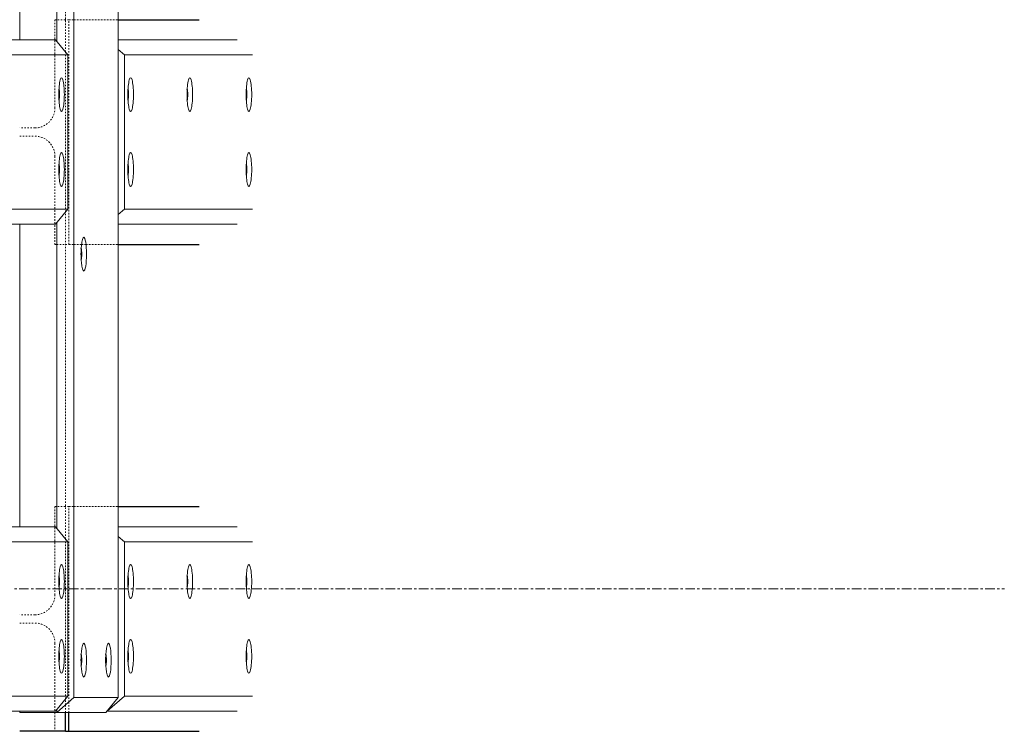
# Model space of a CAD drawing. Header units: millimetres. Extents: x -236694 to -141708, y -41476 to 103952.
# Tile 26 of 103: x -189610 to -188297, y -190 to 760. Entities that reach past the tile are written whole.
import ezdxf

# ---------------------------------------------------------------- set-up
doc = ezdxf.new("R2010")
doc.units = ezdxf.units.MM
doc.linetypes.add('Grid Line', pattern=[22.225, 12.7, -3.175, 3.175, -3.175])
doc.linetypes.add('XX-HIDDEN', pattern=[4, 2, -2])
for name, color, linetype, lineweight in [('N-CO-BC-BETONVORM-G', 50, 'Continuous', 25), ('N-CO-BC-BETONVORM-GN', 10, 'XX-HIDDEN', 18), ('N-CO-KC-KUNSTSTOFVORM-G', 7, 'Continuous', 13), ('N-CO-SC-STAALVORM-G', 10, 'Continuous', 25), ('X-XX-AL-VERWIJZING-G-1', 7, 'Grid Line', 18)]:
    doc.layers.add(name, color=color, linetype=linetype, lineweight=lineweight)

# ---------------------------------------------------------------- blocks, each defined once
blk = doc.blocks.new('GM_Hakorit_2850 - GM_Hakorit_2850-3594086-Doorsnede 3 dubbel geleidewerk')
at = {"layer": 'N-CO-KC-KUNSTSTOFVORM-G'}
for p, q in [((-99788.6, 2665), (-99788.6, -145)), ((-99729.4, 2665), (-99729.4, -145)), ((-99861, 733), (-99861, 1137)), ((-99811.6, 1138.9), (-99811.6, 731.1)), ((-99861, 83), (-99861, 487)), ((-99811.6, 488.9), (-99811.6, 81.1)), ((-99811.6, -165), (-99788.6, -145)), ((-99788.6, -145), (-99729.4, -145)), ((-99729.4, -145), (-99745.9, -165)), ((-99861, -165), (-99861, -163)), ((-99811.6, -165), (-99861, -165)), ((-99811.6, -161.1), (-99811.6, -165)), ((-99745.9, -165), (-99811.6, -165))]:
    blk.add_line(p, q, dxfattribs=at)
for centre, start_param, end_param in [((-99775.5, 447), 0, 3.141593), ((-99775.5, 447), 3.141593, 6.283185), ((-99775.5, -95), 0, 3.141593), ((-99775.5, -95), 3.141593, 6.283185), ((-99742.6, -95), 0, 3.141593), ((-99742.6, -95), 3.141593, 6.283185)]:
    blk.add_ellipse(centre, major_axis=(0, 22.5), ratio=0.164399, start_param=start_param, end_param=end_param, dxfattribs=at)
blk = doc.blocks.new('GM_Hakorit_1100 - GM_Hakorit_1100-V26-Doorsnede 3 dubbel geleidewerk')
at = {"layer": 'N-CO-KC-KUNSTSTOFVORM-G'}
for p, q in [((-99570.8, 2033), (-99729.4, 2033)), ((-99729.4, 2020.2), (-99721.2, 2013)), ((-99550.5, 2013), (-99721.2, 2013)), ((-99721.2, 2013), (-99721.2, 1807)), ((-99721.2, 1807), (-99729.4, 1799.8)), ((-99550.5, 1807), (-99721.2, 1807)), ((-99570.8, 1787), (-99729.4, 1787))]:
    blk.add_line(p, q, dxfattribs=at)
for centre, start_param, end_param in [((-99712.9, 1960), 4.712389, 7.853982), ((-99634, 1960), 4.712389, 7.853982), ((-99555.1, 1960), 4.712389, 7.853982), ((-99712.9, 1960), 1.570796, 4.712389), ((-99634, 1960), 1.570796, 4.712389), ((-99555.1, 1960), 1.570796, 4.712389), ((-99712.9, 1860), 4.712389, 7.853982), ((-99555.1, 1860), 4.712389, 7.853982), ((-99712.9, 1860), 1.570796, 4.712389), ((-99555.1, 1860), 1.570796, 4.712389)]:
    blk.add_ellipse(centre, major_axis=(0, 22.5), ratio=0.164399, start_param=start_param, end_param=end_param, dxfattribs=at)
blk = doc.blocks.new('GM_Hakorit_1100 - GM_Hakorit_1100-V27-Doorsnede 3 dubbel geleidewerk')
at = {"layer": 'N-CO-KC-KUNSTSTOFVORM-G'}
for p, q in [((-99570.8, 83), (-99729.4, 83)), ((-99729.4, 70.2), (-99721.2, 63)), ((-99550.5, 63), (-99721.2, 63)), ((-99721.2, 63), (-99721.2, -143)), ((-99721.2, -143), (-99744.2, -163)), ((-99550.5, -143), (-99721.2, -143)), ((-99570.8, -163), (-99744.2, -163))]:
    blk.add_line(p, q, dxfattribs=at)
for centre, start_param, end_param in [((-99712.9, 10), 4.712389, 7.853982), ((-99634, 10), 4.712389, 7.853982), ((-99555.1, 10), 4.712389, 7.853982), ((-99712.9, 10), 1.570796, 4.712389), ((-99634, 10), 1.570796, 4.712389), ((-99555.1, 10), 1.570796, 4.712389), ((-99712.9, -90), 4.712389, 7.853982), ((-99555.1, -90), 4.712389, 7.853982), ((-99712.9, -90), 1.570796, 4.712389), ((-99555.1, -90), 1.570796, 4.712389)]:
    blk.add_ellipse(centre, major_axis=(0, 22.5), ratio=0.164399, start_param=start_param, end_param=end_param, dxfattribs=at)
blk = doc.blocks.new('GM_Hakorit_2695 - GM_Hakorit_2695-V32-Doorsnede 3 dubbel geleidewerk')
at = {"layer": 'N-CO-KC-KUNSTSTOFVORM-G'}
for p, q in [((-100305.7, 733), (-100305.7, 487)), ((-100256.3, 733), (-100305.7, 733)), ((-100256.3, 487), (-100256.3, 733)), ((-99813.3, 733), (-100256.3, 733)), ((-100256.3, 733), (-100233.3, 713)), ((-99796.8, 713), (-99813.3, 733)), ((-99796.8, 713), (-100233.3, 713)), ((-100233.3, 713), (-100233.3, 507)), ((-99796.8, 507), (-99796.8, 713)), ((-100233.3, 507), (-100256.3, 487)), ((-99796.8, 507), (-100233.3, 507)), ((-99813.3, 487), (-99796.8, 507)), ((-100305.7, 487), (-100256.3, 487)), ((-99813.3, 487), (-100256.3, 487))]:
    blk.add_line(p, q, dxfattribs=at)
for centre, start_param, end_param in [((-100225.1, 660), 4.712389, 7.853982), ((-100015.1, 660), 4.712389, 7.853982), ((-99805.1, 660), 4.712389, 7.853982), ((-100225.1, 660), 1.570796, 4.712389), ((-100015.1, 660), 1.570796, 4.712389), ((-99805.1, 660), 1.570796, 4.712389), ((-100225.1, 560), 4.712389, 7.853982), ((-100120.1, 560), 4.712389, 7.853982), ((-99910.1, 560), 4.712389, 7.853982), ((-99805.1, 560), 4.712389, 7.853982), ((-100225.1, 560), 1.570796, 4.712389), ((-100120.1, 560), 1.570796, 3.141593), ((-100120.1, 560), 3.147996, 4.712389), ((-99910.1, 560), 1.570796, 3.141593), ((-99910.1, 560), 3.147996, 4.712389), ((-99805.1, 560), 1.570796, 4.712389)]:
    blk.add_ellipse(centre, major_axis=(0, 22.5), ratio=0.164399, start_param=start_param, end_param=end_param, dxfattribs=at)
blk = doc.blocks.new('GM_Hakorit_2695 - GM_Hakorit_2695-3716366-Doorsnede 3 dubbel geleidewerk')
at = {"layer": 'N-CO-KC-KUNSTSTOFVORM-G'}
for p, q in [((-100305.7, 2033), (-100305.7, 1787)), ((-100256.3, 2033), (-100305.7, 2033)), ((-100256.3, 1787), (-100256.3, 2033)), ((-99813.3, 2033), (-100256.3, 2033)), ((-100256.3, 2033), (-100233.3, 2013)), ((-99796.8, 2013), (-99813.3, 2033)), ((-99796.8, 2013), (-100233.3, 2013)), ((-100233.3, 2013), (-100233.3, 1807)), ((-99796.8, 1807), (-99796.8, 2013)), ((-100233.3, 1807), (-100256.3, 1787)), ((-99796.8, 1807), (-100233.3, 1807)), ((-99813.3, 1787), (-99796.8, 1807)), ((-100305.7, 1787), (-100256.3, 1787)), ((-99813.3, 1787), (-100256.3, 1787))]:
    blk.add_line(p, q, dxfattribs=at)
for centre, start_param, end_param in [((-100225.1, 1960), 4.712389, 7.853982), ((-100015.1, 1960), 4.712389, 7.853982), ((-99805.1, 1960), 4.712389, 7.853982), ((-100225.1, 1960), 1.570796, 4.712389), ((-100015.1, 1960), 1.570796, 4.712389), ((-99805.1, 1960), 1.570796, 4.712389), ((-100225.1, 1860), 4.712389, 7.853982), ((-100120.1, 1860), 4.712389, 7.853982), ((-99910.1, 1860), 4.712389, 7.853982), ((-99805.1, 1860), 4.712389, 7.853982), ((-100225.1, 1860), 1.570796, 4.712389), ((-100120.1, 1860), 1.570796, 4.712389), ((-99910.1, 1860), 1.570796, 4.712389), ((-99805.1, 1860), 1.570796, 4.712389)]:
    blk.add_ellipse(centre, major_axis=(0, 22.5), ratio=0.164399, start_param=start_param, end_param=end_param, dxfattribs=at)
blk = doc.blocks.new('GM_Bouten_Moeren_Zeskant - M16-3610774-Doorsnede 3 dubbel geleidewerk')
at = {"layer": 'N-CO-SC-STAALVORM-G'}
for start_param, end_param in [(4.712389, 5.874896), (3.549882, 4.712389)]:
    blk.add_ellipse((-100124, 2510), major_axis=(0, 8), ratio=0.164399, start_param=start_param, end_param=end_param, dxfattribs=at)
blk = doc.blocks.new('GM_Bouten_Moeren_Zeskant - M16-V35-Doorsnede 3 dubbel geleidewerk')
at = {"layer": 'N-CO-SC-STAALVORM-G'}
for start_param, end_param in [(4.712389, 5.874896), (3.579119, 4.712389)]:
    blk.add_ellipse((-100124, -90), major_axis=(0, 8), ratio=0.164399, start_param=start_param, end_param=end_param, dxfattribs=at)

msp = doc.modelspace()

# ---------------------------------------------------------------- linework, layer by layer
at = {"layer": 'N-CO-BC-BETONVORM-GN'}
for p, q in [((-189549.5, 716.9), (-189549.5, 1153.1)), ((-189561.2, 760), (-189563.5, 760)), ((-189563.5, 760), (-189563.5, 642.5)), ((-189549.6, 760), (-189561.1, 760)), ((-189544.7, 760), (-189549.5, 760)), ((-189544.7, 460), (-189544.7, 760)), ((-189544.7, 760), (-189538.2, 760)), ((-189538.1, 760), (-189479, 760)), ((-189549.5, 503.2), (-189549.5, 716.8)), ((-189590.1, 615.5), (-189610.4, 615.5)), ((-189610.4, 604.5), (-189590.1, 604.5)), ((-189563.5, 577.5), (-189563.5, 460)), ((-189549.5, 66.9), (-189549.5, 503.1)), ((-189563.5, 460), (-189561.2, 460)), ((-189561.1, 460), (-189549.6, 460)), ((-189549.5, 460), (-189544.7, 460)), ((-189544.7, 460), (-189538.2, 460)), ((-189538.1, 460), (-189528, 460)), ((-189527.9, 460), (-189522, 460)), ((-189522, 460), (-189479, 460)), ((-189561.2, 110), (-189563.5, 110)), ((-189563.5, 110), (-189563.5, -7.5)), ((-189549.6, 110), (-189561.1, 110)), ((-189544.7, 110), (-189549.5, 110)), ((-189544.7, -150.7), (-189544.7, 110)), ((-189544.7, 110), (-189538.2, 110)), ((-189538.1, 110), (-189479, 110)), ((-189549.5, -146.8), (-189549.5, 66.8)), ((-189590.1, -34.5), (-189610.4, -34.5)), ((-189610.4, -45.5), (-189590.1, -45.5)), ((-189563.5, -72.5), (-189563.5, -165)), ((-189549.5, -154.8), (-189549.5, -146.9)), ((-189549.5, -165), (-189549.5, -155)), ((-189544.7, -165), (-189544.7, -150.8)), ((-189563.5, -165), (-189563.5, -190))]:
    msp.add_line(p, q, dxfattribs=at)
for centre, start_param, end_param in [((-189590.1, 642.5), 3.141593, 4.712389), ((-189590.1, 577.5), 4.712389, 6.283185), ((-189590.1, -7.5), 3.141593, 4.712389), ((-189590.1, -72.5), 4.712389, 6.283185)]:
    msp.add_ellipse(centre, major_axis=(0, 27), ratio=0.986394, start_param=start_param, end_param=end_param, dxfattribs=at)
at = {"layer": 'N-CO-SC-STAALVORM-G'}
for p, q in [((-189479, 760), (-189371, 760)), ((-189479, 460), (-189371, 460)), ((-189479, 110), (-189371, 110)), ((-189549.5, -190), (-189549.5, -165)), ((-189544.7, -190), (-189544.7, -165)), ((-189605.2, -190), (-189610.3, -190)), ((-189550, -190), (-189605.2, -190)), ((-189549.7, -190), (-189550, -190)), ((-189549.5, -190), (-189544.7, -190)), ((-189544.7, -190), (-189371, -190))]:
    msp.add_line(p, q, dxfattribs=at)
at = {"layer": 'X-XX-AL-VERWIJZING-G-1'}
msp.add_line((-193233.9, 0), (-188296.6, 0), dxfattribs=at)

# ---------------------------------------------------------------- block references
at = {"layer": 'N-CO-BC-BETONVORM-G'}
for name, p in [('GM_Hakorit_2850 - GM_Hakorit_2850-3594086-Doorsnede 3 dubbel geleidewerk', (-89749.5, 0)), ('GM_Hakorit_2695 - GM_Hakorit_2695-V32-Doorsnede 3 dubbel geleidewerk', (-89749.5, 0)), ('GM_Hakorit_1100 - GM_Hakorit_1100-V26-Doorsnede 3 dubbel geleidewerk', (-89749.5, -1300)), ('GM_Bouten_Moeren_Zeskant - M16-3610774-Doorsnede 3 dubbel geleidewerk', (-89434.5, -1850)), ('GM_Bouten_Moeren_Zeskant - M16-3610774-Doorsnede 3 dubbel geleidewerk', (-89342.4, -1850)), ('GM_Bouten_Moeren_Zeskant - M16-3610774-Doorsnede 3 dubbel geleidewerk', (-89263.5, -1850)), ('GM_Bouten_Moeren_Zeskant - M16-3610774-Doorsnede 3 dubbel geleidewerk', (-89184.5, -1850)), ('GM_Bouten_Moeren_Zeskant - M16-3610774-Doorsnede 3 dubbel geleidewerk', (-89434.5, -1950)), ('GM_Bouten_Moeren_Zeskant - M16-3610774-Doorsnede 3 dubbel geleidewerk', (-89342.4, -1950)), ('GM_Bouten_Moeren_Zeskant - M16-3610774-Doorsnede 3 dubbel geleidewerk', (-89184.5, -1950)), ('GM_Bouten_Moeren_Zeskant - M16-3610774-Doorsnede 3 dubbel geleidewerk', (-89404.9, -2063)), ('GM_Hakorit_2695 - GM_Hakorit_2695-3716366-Doorsnede 3 dubbel geleidewerk', (-89749.5, -1950)), ('GM_Hakorit_1100 - GM_Hakorit_1100-V27-Doorsnede 3 dubbel geleidewerk', (-89749.5, 0)), ('GM_Bouten_Moeren_Zeskant - M16-3610774-Doorsnede 3 dubbel geleidewerk', (-89434.5, -2500)), ('GM_Bouten_Moeren_Zeskant - M16-3610774-Doorsnede 3 dubbel geleidewerk', (-89342.4, -2500)), ('GM_Bouten_Moeren_Zeskant - M16-3610774-Doorsnede 3 dubbel geleidewerk', (-89263.5, -2500)), ('GM_Bouten_Moeren_Zeskant - M16-3610774-Doorsnede 3 dubbel geleidewerk', (-89184.5, -2500)), ('GM_Bouten_Moeren_Zeskant - M16-V35-Doorsnede 3 dubbel geleidewerk', (-89434.5, 0)), ('GM_Bouten_Moeren_Zeskant - M16-3610774-Doorsnede 3 dubbel geleidewerk', (-89404.9, -2605)), ('GM_Bouten_Moeren_Zeskant - M16-3610774-Doorsnede 3 dubbel geleidewerk', (-89372, -2605)), ('GM_Bouten_Moeren_Zeskant - M16-V35-Doorsnede 3 dubbel geleidewerk', (-89342.4, 0)), ('GM_Bouten_Moeren_Zeskant - M16-V35-Doorsnede 3 dubbel geleidewerk', (-89184.5, 0))]:
    msp.add_blockref(name, p, dxfattribs=at)

doc.saveas('drawing.dxf')
